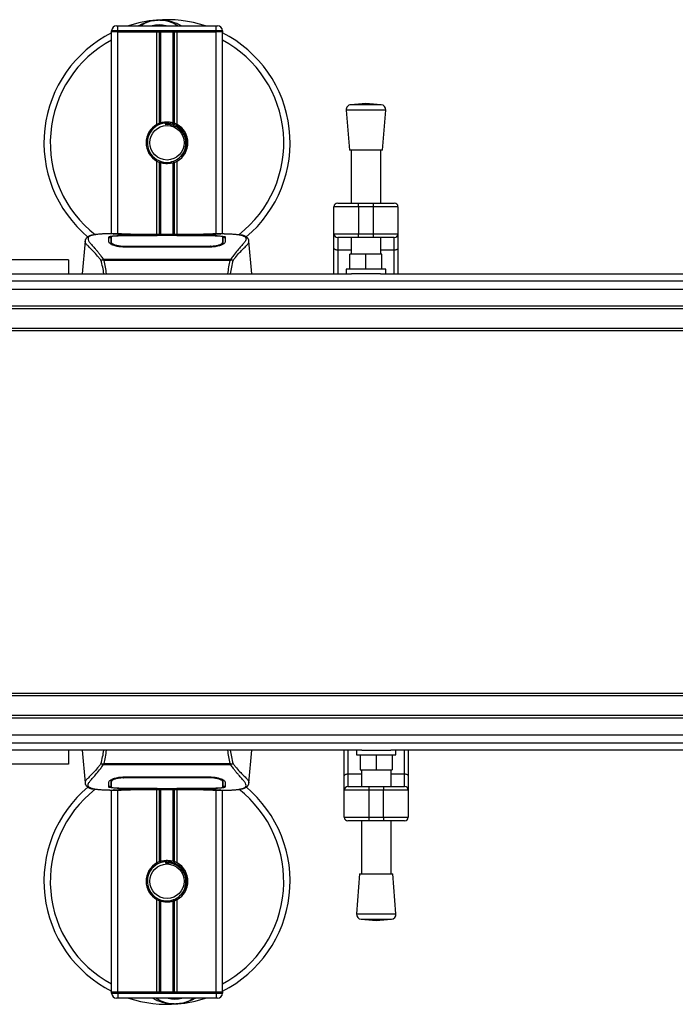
# Model space of a CAD drawing. Header units: millimetres. Extents: x 0 to 420, y 0 to 297.
# Tile 4 of 62: x 93 to 130, y 78 to 134. Entities that reach past the tile are written whole.
import ezdxf

# ---------------------------------------------------------------- set-up
doc = ezdxf.new("R2010")
doc.units = ezdxf.units.MM

msp = doc.modelspace()

# ---------------------------------------------------------------- linework, layer by layer
at = {"color": 7, "linetype": 'Continuous', "lineweight": 25}
for p, q in [((98.2321, 133.7624), (97.8767, 133.7624)), ((97.8767, 133.6913), (97.8767, 133.7624)), ((97.8767, 122.0338), (97.8767, 133.6913)), ((98.2321, 133.6913), (97.8767, 133.6913)), ((98.2321, 133.6913), (97.8767, 133.6913)), ((98.161, 134.0467), (98.2321, 134.0467)), ((98.2321, 133.7624), (98.2321, 134.0467)), ((98.2321, 134.0467), (103.9186, 134.0467)), ((103.9186, 133.7624), (98.2321, 133.7624)), ((98.2321, 133.7624), (98.2321, 133.6913)), ((100.4854, 133.6913), (98.2321, 133.6913)), ((98.2321, 133.6913), (103.9186, 133.6913)), ((98.2321, 122.0338), (98.2321, 133.6913)), ((100.4854, 128.3485), (100.4854, 133.6913)), ((100.6395, 128.4209), (100.6395, 133.6913)), ((100.7211, 128.4492), (100.7211, 133.6913)), ((101.4296, 128.4492), (101.4296, 133.6913)), ((101.5112, 128.4209), (101.5112, 133.6913)), ((101.6653, 128.3485), (101.6653, 133.6913)), ((103.9186, 133.6913), (101.6653, 133.6913)), ((103.9186, 134.0467), (103.9897, 134.0467)), ((103.9186, 133.7624), (103.9186, 134.0467)), ((104.2741, 133.7624), (103.9186, 133.7624)), ((103.9186, 133.6913), (103.9186, 133.7624)), ((104.2741, 133.6913), (103.9186, 133.6913)), ((104.2741, 133.6913), (103.9186, 133.6913)), ((103.9186, 122.0338), (103.9186, 133.6913)), ((104.2741, 133.7624), (104.2741, 133.6913)), ((104.2741, 122.0338), (104.2741, 133.6913)), ((111.4279, 129.1863), (111.6056, 126.8571)), ((113.7025, 129.1863), (111.4279, 129.1863)), ((112.5652, 129.5583), (111.6898, 129.4915)), ((113.4407, 129.4915), (111.6898, 129.4915)), ((113.4407, 129.4915), (112.5652, 129.5583)), ((113.5248, 126.8571), (113.7025, 129.1863)), ((100.9767, 128.4269), (100.9846, 128.3371)), ((113.5248, 126.8571), (111.6056, 126.8571)), ((111.7122, 126.8571), (111.7122, 123.8108)), ((113.4182, 123.8108), (113.4182, 126.8571)), ((100.4854, 121.9953), (100.4854, 126.2393)), ((100.6395, 121.9953), (100.6395, 126.1668)), ((100.7211, 121.9953), (100.7211, 126.1386)), ((101.4296, 121.9953), (101.4296, 126.1386)), ((101.5112, 121.9953), (101.5112, 126.1668)), ((101.6653, 121.9953), (101.6653, 126.2393)), ((110.7171, 122.0338), (110.7171, 123.5976)), ((112.1387, 123.5976), (110.7171, 123.5976)), ((110.9303, 123.8108), (112.1387, 123.8108)), ((112.1387, 123.5976), (112.1387, 123.8108)), ((112.1387, 123.8108), (112.9917, 123.8108)), ((112.1387, 123.5976), (112.1387, 122.0338)), ((112.9917, 123.5976), (112.1387, 123.5976)), ((112.9917, 123.5976), (112.9917, 123.8108)), ((112.9917, 123.8108), (114.2001, 123.8108)), ((114.4134, 123.5976), (112.9917, 123.5976)), ((112.9917, 122.0338), (112.9917, 123.5976)), ((114.4134, 123.5976), (114.4134, 122.0338)), ((98.4382, 122.0338), (97.7745, 122.0338)), ((100.5066, 121.9203), (98.564, 121.9206)), ((98.5875, 121.9319), (100.4356, 121.9319)), ((98.5875, 121.9206), (98.5875, 121.9319)), ((103.2085, 121.9953), (98.9422, 121.9953)), ((103.2084, 121.9952), (98.9423, 121.9952)), ((100.4356, 121.9577), (101.7151, 121.9577)), ((100.4356, 121.9577), (100.4356, 121.9319)), ((100.4356, 121.9319), (100.4356, 121.9204)), ((100.5066, 121.9203), (100.5066, 121.9474)), ((101.6439, 121.9474), (100.5066, 121.9474)), ((101.6439, 121.9203), (101.6439, 121.9474)), ((101.6439, 121.9474), (101.6439, 121.9203)), ((101.7151, 121.9577), (101.7151, 121.9319)), ((101.7151, 121.9319), (103.5632, 121.9319)), ((101.7151, 121.9319), (101.7151, 121.9204)), ((103.5632, 121.9206), (103.5632, 121.9319)), ((104.3767, 122.0338), (103.725, 122.0338)), ((104.1304, 122.0249), (104.1037, 122.0221)), ((104.2995, 121.6124), (104.298, 121.854)), ((110.7171, 122.0338), (112.1387, 122.0338)), ((110.7171, 121.2154), (110.7171, 122.0338)), ((112.1387, 121.8205), (110.9303, 121.8205)), ((110.9303, 121.8205), (110.9303, 121.0931)), ((111.7122, 121.8205), (111.7122, 120.8553)), ((112.1387, 122.0338), (112.9917, 122.0338)), ((112.1387, 121.8205), (112.1387, 122.0338)), ((112.9917, 121.8205), (112.1387, 121.8205)), ((112.9917, 122.0338), (114.4134, 122.0338)), ((112.9917, 121.8205), (112.9917, 122.0338)), ((114.2001, 121.8205), (112.9917, 121.8205)), ((113.4182, 120.8553), (113.4182, 121.8205)), ((114.2001, 121.0931), (114.2001, 121.8205)), ((114.4134, 122.0338), (114.4134, 121.2154)), ((96.3429, 121.6163), (96.1768, 119.718)), ((96.3426, 121.6107), (96.3454, 121.6161)), ((97.8513, 121.6169), (97.8511, 121.5982)), ((98.5713, 121.3248), (98.57, 121.2712)), ((103.5632, 121.27), (98.5875, 121.27)), ((103.5615, 121.3248), (103.5619, 121.3248)), ((103.5808, 121.2706), (103.5794, 121.3248)), ((104.2926, 121.546), (104.295, 121.4492)), ((104.3001, 121.5111), (104.2995, 121.6124)), ((105.8081, 121.6107), (105.8053, 121.6161)), ((105.9739, 119.718), (105.8078, 121.6163)), ((110.7171, 119.718), (110.7171, 121.2154)), ((114.4134, 121.2154), (114.4134, 119.718)), ((97.3685, 120.5422), (97.3841, 120.579)), ((97.3841, 120.579), (104.7685, 120.579)), ((104.7685, 120.579), (104.7819, 120.5427)), ((111.7122, 121.0931), (110.9303, 121.0931)), ((110.9303, 121.0931), (110.9303, 119.718)), ((111.6412, 120.0023), (111.6412, 120.8553)), ((112.5652, 120.8553), (111.6412, 120.8553)), ((112.5652, 120.0023), (112.5652, 120.8553)), ((113.4893, 120.8553), (112.5652, 120.8553)), ((114.2001, 121.0931), (113.4182, 121.0931)), ((113.4893, 120.0023), (113.4893, 120.8553)), ((114.2001, 119.718), (114.2001, 121.0931)), ((95.3888, 120.5411), (88.9914, 120.5411)), ((95.3888, 120.5411), (95.3888, 119.718)), ((104.731, 120.4994), (97.4195, 120.4994)), ((111.4279, 120.0023), (111.4279, 119.718)), ((113.7025, 120.0023), (111.4279, 120.0023)), ((113.7025, 119.718), (113.7025, 120.0023)), ((59.8476, 119.718), (111.7328, 119.718)), ((113.3977, 119.718), (111.7328, 119.718)), ((113.3977, 119.718), (147.2739, 119.718)), ((59.8476, 119.3286), (202.0122, 119.3286)), ((59.8476, 117.8698), (202.0122, 117.8698)), ((59.8476, 117.7277), (202.0122, 117.7277)), ((59.8476, 116.5904), (202.0122, 116.5904)), ((59.8476, 116.4482), (202.0122, 116.4482)), ((202.0122, 95.4902), (59.8476, 95.4902)), ((202.0122, 95.348), (59.8476, 95.348)), ((202.0122, 94.2107), (59.8476, 94.2107)), ((202.0122, 94.0686), (59.8476, 94.0686)), ((202.0122, 92.6097), (59.8476, 92.6097)), ((112.3269, 92.2204), (59.8476, 92.2204)), ((95.3888, 92.2204), (95.3888, 91.3973)), ((96.1768, 92.2204), (96.3429, 90.3221)), ((105.8078, 90.3221), (105.9739, 92.2204)), ((111.3112, 90.723), (111.3112, 92.2204)), ((111.5244, 92.2204), (111.5244, 90.8453)), ((112.022, 92.2204), (112.022, 91.9361)), ((112.3269, 92.2204), (113.9918, 92.2204)), ((147.868, 92.2204), (113.9918, 92.2204)), ((114.2967, 91.9361), (114.2967, 92.2204)), ((114.7942, 90.8453), (114.7942, 92.2204)), ((115.0075, 92.2204), (115.0075, 90.723)), ((112.022, 91.9361), (114.2967, 91.9361)), ((112.2353, 91.9361), (112.2353, 91.0831)), ((113.1593, 91.9361), (113.1593, 91.0831)), ((114.0834, 91.9361), (114.0834, 91.0831)), ((95.3888, 91.3973), (88.9914, 91.3973)), ((97.3823, 91.3594), (97.3688, 91.3957)), ((104.7666, 91.3594), (97.3823, 91.3594)), ((97.4197, 91.439), (104.7312, 91.439)), ((104.7823, 91.3962), (104.7666, 91.3594)), ((112.2353, 91.0831), (113.1593, 91.0831)), ((112.3064, 91.0831), (112.3064, 90.1178)), ((113.1593, 91.0831), (114.0834, 91.0831)), ((114.0123, 90.1178), (114.0123, 91.0831)), ((97.8506, 90.4272), (97.8513, 90.3259)), ((97.8581, 90.3924), (97.8557, 90.4892)), ((98.5699, 90.6678), (98.5713, 90.6136)), ((98.5875, 90.6684), (103.5632, 90.6684)), ((98.5893, 90.6136), (98.5888, 90.6136)), ((103.5794, 90.6136), (103.5808, 90.6672)), ((111.3112, 89.9046), (111.3112, 90.723)), ((111.5244, 90.8453), (111.5244, 90.1178)), ((111.5244, 90.8453), (112.3064, 90.8453)), ((114.0123, 90.8453), (114.7942, 90.8453)), ((114.7942, 90.1178), (114.7942, 90.8453)), ((115.0075, 90.723), (115.0075, 89.9046)), ((96.3426, 90.3277), (96.3454, 90.3223)), ((97.774, 89.9046), (98.4257, 89.9046)), ((97.8512, 90.3259), (97.8527, 90.0844)), ((97.8767, 78.2471), (97.8767, 89.9046)), ((98.0203, 89.9135), (98.047, 89.9163)), ((98.2321, 78.2471), (98.2321, 89.9046)), ((98.5875, 90.0178), (98.5875, 90.0065)), ((100.4356, 90.0065), (98.5875, 90.0065)), ((98.9422, 89.9431), (103.2085, 89.9431)), ((98.9423, 89.9432), (103.2084, 89.9432)), ((100.4356, 90.0065), (100.4356, 90.018)), ((100.4356, 89.9807), (100.4356, 90.0065)), ((101.7151, 89.9807), (100.4356, 89.9807)), ((100.4854, 85.6991), (100.4854, 89.9431)), ((100.5068, 90.018), (100.5068, 89.9909)), ((100.5068, 89.9909), (100.5068, 90.018)), ((100.5068, 89.9909), (101.6441, 89.9909)), ((100.6395, 85.7716), (100.6395, 89.9431)), ((100.7211, 85.7998), (100.7211, 89.9431)), ((101.4296, 85.7998), (101.4296, 89.9431)), ((101.5112, 85.7716), (101.5112, 89.9431)), ((101.6441, 90.018), (103.5867, 90.0178)), ((101.6441, 90.018), (101.6441, 89.9909)), ((101.6653, 85.6991), (101.6653, 89.9431)), ((101.7151, 90.0065), (101.7151, 90.018)), ((101.7151, 89.9807), (101.7151, 90.0065)), ((103.5632, 90.0065), (101.7151, 90.0065)), ((103.5632, 90.0178), (103.5632, 90.0065)), ((103.7125, 89.9046), (104.3762, 89.9046)), ((103.9186, 78.2471), (103.9186, 89.9046)), ((104.2741, 78.2471), (104.2741, 89.9046)), ((104.2994, 90.3215), (104.2996, 90.3402)), ((105.8081, 90.3277), (105.8053, 90.3223)), ((112.7328, 89.9046), (111.3112, 89.9046)), ((111.3112, 88.3408), (111.3112, 89.9046)), ((111.5244, 90.1178), (112.7328, 90.1178)), ((112.7328, 90.1178), (113.5858, 90.1178)), ((112.7328, 90.1178), (112.7328, 89.9046)), ((113.5858, 89.9046), (112.7328, 89.9046)), ((112.7328, 89.9046), (112.7328, 88.3408)), ((113.5858, 90.1178), (113.5858, 89.9046)), ((113.5858, 90.1178), (114.7942, 90.1178)), ((115.0075, 89.9046), (113.5858, 89.9046)), ((113.5858, 88.3408), (113.5858, 89.9046)), ((115.0075, 89.9046), (115.0075, 88.3408)), ((111.3112, 88.3408), (112.7328, 88.3408)), ((112.7328, 88.3408), (113.5858, 88.3408)), ((112.7328, 88.3408), (112.7328, 88.1275)), ((113.5858, 88.3408), (115.0075, 88.3408)), ((113.5858, 88.3408), (113.5858, 88.1275)), ((112.7328, 88.1275), (111.5244, 88.1275)), ((112.3064, 88.1275), (112.3064, 85.0812)), ((113.5858, 88.1275), (112.7328, 88.1275)), ((114.7942, 88.1275), (113.5858, 88.1275)), ((114.0123, 85.0812), (114.0123, 88.1275)), ((100.9767, 85.7775), (100.9846, 85.6878)), ((112.1997, 85.0812), (112.022, 82.752)), ((112.1997, 85.0812), (114.119, 85.0812)), ((114.2967, 82.752), (114.119, 85.0812)), ((100.4854, 78.2471), (100.4854, 83.5899)), ((100.6395, 78.2471), (100.6395, 83.5175)), ((100.7211, 78.2471), (100.7211, 83.4892)), ((101.4296, 78.2471), (101.4296, 83.4892)), ((101.5112, 78.2471), (101.5112, 83.5175)), ((101.6653, 78.2471), (101.6653, 83.5899)), ((112.022, 82.752), (114.2967, 82.752)), ((112.2839, 82.4469), (113.1593, 82.3801)), ((112.2839, 82.4469), (114.0348, 82.4469)), ((113.1593, 82.3801), (114.0348, 82.4469)), ((98.2321, 78.2471), (97.8767, 78.2471)), ((97.8767, 78.176), (97.8767, 78.2471)), ((97.8767, 78.2471), (98.2321, 78.2471)), ((97.8767, 78.176), (98.2321, 78.176)), ((100.4854, 78.2471), (98.2321, 78.2471)), ((103.9186, 78.2471), (98.2321, 78.2471)), ((98.2321, 78.2471), (98.2321, 78.176)), ((98.2321, 78.176), (103.9186, 78.176)), ((98.2321, 78.176), (98.2321, 77.8917)), ((103.9186, 78.2471), (101.6653, 78.2471)), ((104.2741, 78.2471), (103.9186, 78.2471)), ((103.9186, 78.176), (103.9186, 78.2471)), ((103.9186, 78.2471), (104.2741, 78.2471)), ((103.9186, 78.176), (104.2741, 78.176)), ((103.9186, 78.176), (103.9186, 77.8917)), ((104.2741, 78.2471), (104.2741, 78.176)), ((98.2321, 77.8917), (98.161, 77.8917)), ((103.9186, 77.8917), (98.2321, 77.8917)), ((103.9897, 77.8917), (103.9186, 77.8917))]:
    msp.add_line(p, q, dxfattribs=at)
at = {"color": 7, "linetype": 'Continuous'}
for p, q in [((65.5342, 118.8351), (196.3256, 118.8351)), ((65.5342, 93.1033), (196.3256, 93.1033))]:
    msp.add_line(p, q, dxfattribs=at)
at = {"color": 7, "linetype": 'Continuous', "lineweight": 25, "flags": 128}
for points in [[(103.5867, 121.9206), (102.6467, 121.9204), (101.6439, 121.9203)], [(103.5794, 121.3248), (103.5632, 121.3248), (103.5619, 121.3248)], [(110.9303, 121.0931), (110.8887, 121.0954), (110.8487, 121.1024), (110.8119, 121.1137), (110.7796, 121.1289), (110.753, 121.1474), (110.7333, 121.1686), (110.7212, 121.1915), (110.7171, 121.2154)], [(114.4134, 121.2154), (114.4093, 121.1915), (114.3971, 121.1686), (114.3774, 121.1474), (114.3509, 121.1289), (114.3186, 121.1137), (114.2817, 121.1024), (114.2417, 121.0954), (114.2001, 121.0931)], [(98.5713, 90.6136), (98.5875, 90.6136), (98.5888, 90.6136)], [(111.3112, 90.723), (111.3153, 90.7469), (111.3274, 90.7698), (111.3471, 90.791), (111.3737, 90.8095), (111.406, 90.8247), (111.4428, 90.836), (111.4828, 90.843), (111.5244, 90.8453)], [(114.7942, 90.8453), (114.8358, 90.843), (114.8758, 90.836), (114.9127, 90.8247), (114.945, 90.8095), (114.9715, 90.791), (114.9912, 90.7698), (115.0034, 90.7469), (115.0075, 90.723)], [(98.564, 90.0178), (99.504, 90.018), (100.5068, 90.018)]]:
    msp.add_lwpolyline(points, dxfattribs=at)
at = {"color": 7, "linetype": 'Continuous', "lineweight": 25}
for centre in [(101.0754, 127.2939), (101.0754, 84.6445)]:
    msp.add_circle(centre, 0.9952, dxfattribs=at)
for centre, radius, start, end in [((101.0754, 127.2939), 7.1082, 94.97424, 108.19487), ((100.6193, 132.5341), 1.8481, 54.9261, 125.0739), ((101.0754, 127.2939), 7.1082, 71.80513, 94.97424), ((101.0754, 127.2939), 7.1082, 116.74368, 229.98477), ((98.161, 133.7624), 0.2843, 90, 180), ((100.6193, 132.5341), 1.5638, 75.28779, 104.71221), ((103.9897, 133.7624), 0.2843, 0, 90), ((101.0754, 127.2939), 7.1082, 310.04684, 63.25632), ((101.0754, 127.2939), 6.7418, 118.32409, 232.13734), ((101.0754, 127.2939), 6.7418, 308.04707, 61.67591), ((111.7114, 129.208), 0.2843, 94.36291, 184.36291), ((113.419, 129.208), 0.2843, 355.63709, 85.63709), ((101.0754, 127.2939), 1.2084, 119.22466, 240.77534), ((101.0754, 127.2939), 1.1373, 94.97424, 274.97424), ((101.0754, 127.2939), 1.2084, 111.14341, 119.22466), ((101.0754, 127.2939), 1.2084, 60.77534, 68.85659), ((101.0754, 127.2939), 1.2084, 299.22466, 60.77534), ((101.0754, 127.2939), 1.2084, 240.77534, 248.85659), ((101.0754, 127.2939), 1.2084, 291.14341, 299.22466), ((110.9303, 123.5976), 0.2132, 90, 180), ((114.2001, 123.5976), 0.2132, 0, 90), ((110.9303, 122.0338), 0.2132, 180, 270), ((114.2001, 122.0338), 0.2132, 270, 0), ((101.0754, 84.6445), 7.1082, 130.04684, 243.25632), ((101.0754, 84.6445), 6.7418, 128.04707, 241.67591), ((101.0754, 84.6445), 7.1082, 296.74368, 49.98477), ((101.0754, 84.6445), 6.7418, 298.32409, 52.13734), ((111.5244, 89.9046), 0.2132, 90, 180), ((114.7942, 89.9046), 0.2132, 0, 90), ((111.5244, 88.3408), 0.2132, 180, 270), ((114.7942, 88.3408), 0.2132, 270, 0), ((101.0754, 84.6445), 1.2084, 119.22466, 240.77534), ((101.0754, 84.6445), 1.1373, 94.97424, 274.97424), ((101.0754, 84.6445), 1.2084, 111.14341, 119.22466), ((101.0754, 84.6445), 1.2084, 60.77534, 68.85659), ((101.0754, 84.6445), 1.2084, 299.22466, 60.77534), ((101.0754, 84.6445), 1.2084, 240.77534, 248.85659), ((101.0754, 84.6445), 1.2084, 291.14341, 299.22466), ((112.3055, 82.7304), 0.2843, 175.63709, 265.63709), ((114.0132, 82.7304), 0.2843, 274.36291, 4.36291), ((98.161, 78.176), 0.2843, 180, 270), ((103.9897, 78.176), 0.2843, 270, 0), ((101.0754, 84.6445), 7.1082, 251.80513, 274.97424), ((101.5314, 79.4042), 1.8481, 234.9261, 305.0739), ((101.5314, 79.4042), 1.5638, 255.28779, 284.71221), ((101.0754, 84.6445), 7.1082, 274.97424, 288.19487)]:
    msp.add_arc(centre, radius, start, end, dxfattribs=at)
for points, knots in [([(99.4272, 134.0467), (99.4388, 134.0543), (99.6276, 134.1787), (99.9757, 134.2999), (100.3174, 134.3629), (100.4578, 134.3752), (100.459, 134.3753)], [0, 0, 0, 0, 0.0372985, 0.6090204, 0.9966445, 1, 1, 1, 1]), ([(100.459, 134.3753), (100.4602, 134.3754), (100.4927, 134.3783), (100.5254, 134.377), (100.5569, 134.3758)], [0, 0, 0, 0, 0.0371094, 1, 1, 1, 1]), ([(100.6542, 134.3759), (100.7303, 134.3779), (101.0127, 134.3853), (101.3923, 134.2911), (101.7317, 134.1569), (101.8642, 134.0744), (101.9087, 134.0467)], [0, 0, 0, 0, 0.1764017, 0.6550338, 0.8840221, 1, 1, 1, 1]), ([(100.6395, 128.4209), (100.6424, 128.422), (100.6513, 128.4255), (100.6699, 128.4323), (100.6947, 128.4408), (100.7121, 128.4464), (100.7205, 128.449), (100.7211, 128.4492)], [0, 0, 0, 0, 0.1327918, 0.4032892, 0.687946, 0.9762421, 1, 1, 1, 1]), ([(100.7211, 128.4492), (100.7546, 128.4586), (100.8687, 128.4904), (101.0777, 128.511), (101.2876, 128.4885), (101.3929, 128.4594), (101.4296, 128.4492)], [0, 0, 0, 0, 0.15316231, 0.52061175, 0.83276392, 1, 1, 1, 1]), ([(100.9767, 128.4269), (101.1206, 128.4236), (101.4124, 128.4168), (101.8026, 128.2023), (102.088, 127.8695), (102.2314, 127.4501), (102.2015, 127.0157), (102.0633, 126.6707), (101.9023, 126.5344), (101.8489, 126.4892)], [0, 0, 0, 0, 0.1532567, 0.3107756, 0.4622177, 0.6175597, 0.7743655, 0.9251844, 1, 1, 1, 1]), ([(101.174, 126.1608), (101.2981, 126.187), (101.5463, 126.2393), (101.8589, 126.4685), (102.0817, 126.7796), (102.1861, 127.147), (102.1608, 127.5237), (102.0137, 127.8678), (101.7621, 128.1413), (101.4365, 128.3109), (101.1642, 128.3524), (101.0151, 128.3397), (100.9846, 128.3371)], [0, 0, 0, 0, 0.110299, 0.220598, 0.3308969, 0.4412694, 0.5489386, 0.6562871, 0.7636969, 0.8686492, 0.9730473, 1, 1, 1, 1]), ([(101.4296, 128.4492), (101.4339, 128.4479), (101.4456, 128.4442), (101.4669, 128.4372), (101.4914, 128.4285), (101.5046, 128.4234), (101.5112, 128.4209)], [0, 0, 0, 0, 0.1555726, 0.4297838, 0.7145238, 1, 1, 1, 1]), ([(100.7211, 126.1386), (100.7193, 126.1391), (100.7102, 126.1419), (100.6919, 126.1478), (100.6673, 126.1563), (100.6497, 126.1629), (100.6415, 126.1661), (100.6395, 126.1668)], [0, 0, 0, 0, 0.0676886, 0.3379952, 0.6196133, 0.9079639, 1, 1, 1, 1]), ([(101.4296, 126.1386), (101.3579, 126.1205), (101.2122, 126.0837), (100.9701, 126.0827), (100.8079, 126.1128), (100.7316, 126.1354), (100.7211, 126.1386)], [0, 0, 0, 0, 0.3176316, 0.645872, 0.9510876, 1, 1, 1, 1]), ([(101.5112, 126.1668), (101.51, 126.1663), (101.5031, 126.1637), (101.4876, 126.1579), (101.4635, 126.1494), (101.4433, 126.1428), (101.4325, 126.1395), (101.4296, 126.1386)], [0, 0, 0, 0, 0.0570461, 0.3223495, 0.6036753, 0.8921403, 1, 1, 1, 1]), ([(96.8066, 121.9665), (96.7778, 121.961), (96.7042, 121.9471), (96.62, 121.9185), (96.5508, 121.8871), (96.5087, 121.8619), (96.4793, 121.8398), (96.4587, 121.8215), (96.444, 121.8071), (96.4342, 121.7973), (96.4275, 121.7909), (96.4245, 121.7881), (96.4228, 121.7866), (96.4215, 121.7855), (96.4207, 121.7847), (96.4198, 121.784), (96.4187, 121.783), (96.4173, 121.7819), (96.4151, 121.7801), (96.4128, 121.7783), (96.4098, 121.7761), (96.4058, 121.7726), (96.4038, 121.771), (96.3986, 121.7638), (96.3969, 121.7614), (96.3957, 121.7596), (96.3945, 121.7577), (96.3926, 121.7549), (96.3889, 121.7489), (96.3843, 121.741), (96.3686, 121.7128), (96.3523, 121.6744), (96.3464, 121.6381), (96.343, 121.6171)], [0, 0, 0, 0, 0.1334619, 0.3401696, 0.4616095, 0.5573078, 0.6299224, 0.6821773, 0.716929, 0.7371149, 0.7427217, 0.7446041, 0.7459796, 0.7465198, 0.7469929, 0.7474317, 0.7478715, 0.7488637, 0.7501165, 0.7539733, 0.7590859, 0.7686263, 0.7882109, 0.7909476, 0.7919756, 0.7928691, 0.7937356, 0.7946844, 0.7971036, 0.8047367, 0.8162438, 0.8937167, 1, 1, 1, 1]), ([(96.8545, 121.9733), (96.8266, 121.9676), (96.7671, 121.9554), (96.6605, 121.922), (96.5549, 121.8668), (96.4989, 121.7719), (96.5248, 121.6677), (96.5862, 121.5705), (96.641, 121.4989), (96.7117, 121.4153), (96.7952, 121.3215), (96.8938, 121.2119), (97.003, 121.086), (97.1217, 120.9396), (97.25, 120.7747), (97.3372, 120.6474), (97.3841, 120.579)], [0, 0, 0, 0, 0.06157012, 0.13151171, 0.27071941, 0.40337504, 0.53510625, 0.58328098, 0.63315897, 0.68442904, 0.73675836, 0.78384784, 0.83893216, 0.89157329, 0.94168727, 1, 1, 1, 1]), ([(97.7745, 122.0337), (97.767, 122.0337), (97.7393, 122.0339), (97.6855, 122.0336), (97.6198, 122.0331), (97.5545, 122.0322), (97.4897, 122.0308), (97.4217, 122.0288), (97.3478, 122.0259), (97.258, 122.0212), (97.1625, 122.0144), (97.0636, 122.005), (96.9686, 121.9933), (96.8983, 121.9832), (96.8614, 121.9749), (96.8545, 121.9733)], [0, 0, 0, 0, 0.0276269, 0.1023962, 0.1794566, 0.2499416, 0.3170244, 0.3896542, 0.4678226, 0.551487, 0.6718245, 0.7673734, 0.8639861, 0.9742743, 1, 1, 1, 1]), ([(97.7126, 121.8524), (97.722, 121.8629), (97.7407, 121.8839), (97.8914, 121.9072), (98.1138, 121.9231), (98.3601, 121.9308), (98.5229, 121.9316), (98.5875, 121.9319)], [0, 0, 0, 0, 0.2152168, 0.4304623, 0.6450993, 0.8590403, 1, 1, 1, 1]), ([(97.7203, 121.5577), (97.7186, 121.6212), (97.7161, 121.7166), (97.7139, 121.8012), (97.713, 121.8353), (97.7126, 121.8524)], [0, 0, 0, 0, 0.4985836, 0.7491897, 1, 1, 1, 1]), ([(97.8103, 121.8192), (97.7809, 121.8137), (97.7215, 121.8027), (97.716, 121.7882), (97.7132, 121.7809)], [0, 0, 0, 0, 0.4963133, 1, 1, 1, 1]), ([(97.8527, 121.854), (97.8527, 121.8534), (97.8523, 121.7743), (97.8517, 121.6952), (97.8512, 121.6169)], [0, 0, 0, 0, 0.0082727, 1, 1, 1, 1]), ([(97.8527, 121.8538), (97.8523, 121.7786), (97.8518, 121.6996), (97.8513, 121.6206), (97.8513, 121.6169)], [0, 0, 0, 0, 0.9526401, 1, 1, 1, 1]), ([(98.564, 121.9206), (98.4844, 121.92), (98.3251, 121.9188), (98.1127, 121.909), (97.9519, 121.8934), (97.8651, 121.8742), (97.8563, 121.8597), (97.8527, 121.8538)], [0, 0, 0, 0, 0.212876, 0.4257362, 0.6390345, 0.8533124, 1, 1, 1, 1]), ([(97.8581, 121.546), (97.858, 121.5498), (97.8568, 121.6204), (97.8552, 121.7091), (97.8537, 121.7968), (97.853, 121.8355), (97.8527, 121.8533), (97.8527, 121.8538)], [0, 0, 0, 0, 0.0254662, 0.4713629, 0.7317873, 0.9924644, 1, 1, 1, 1]), ([(98.9423, 121.9952), (98.8941, 121.9953), (98.7388, 121.9955), (98.4843, 121.9987), (98.2247, 122.0053), (98.048, 122.013), (97.965, 122.02), (98.0019, 122.0233), (98.0203, 122.0249)], [0, 0, 0, 0, 0.08215471, 0.26513997, 0.44867114, 0.63249904, 0.81630092, 1, 1, 1, 1]), ([(98.1064, 122.0109), (98.0812, 122.0122), (98.0408, 122.0142), (98.015, 122.017), (98.0175, 122.0166), (98.0182, 122.0164)], [0, 0, 0, 0, 0.5506016, 0.8850153, 1, 1, 1, 1]), ([(98.0203, 122.0249), (98.174, 122.029), (98.4295, 122.0358), (98.8197, 122.0309), (99.0779, 122.0221), (99.2285, 122.0085), (99.2587, 122.0058)], [0, 0, 0, 0, 0.3015218, 0.5010473, 0.9002301, 1, 1, 1, 1]), ([(98.0748, 122.0127), (98.0741, 122.0132), (98.0655, 122.018), (98.047, 122.0229), (98.0292, 122.0243), (98.0203, 122.0249)], [0, 0, 0, 0, 0.04443315, 0.52221653, 1, 1, 1, 1]), ([(98.9423, 121.9953), (98.8798, 121.9954), (98.7489, 121.9957), (98.5577, 121.998), (98.3778, 122.0015), (98.2287, 122.0058), (98.1365, 122.0092), (98.109, 122.0108), (98.1064, 122.0109)], [0, 0, 0, 0, 0.1818971, 0.3806132, 0.5809385, 0.7803573, 0.9796755, 1, 1, 1, 1]), ([(99.312, 121.9953), (99.3034, 121.9983), (99.2862, 122.0045), (99.2679, 122.0054), (99.2587, 122.0058)], [0, 0, 0, 0, 0.49524741, 1, 1, 1, 1]), ([(102.892, 122.0058), (102.8828, 122.0054), (102.8645, 122.0045), (102.8473, 121.9983), (102.8387, 121.9953)], [0, 0, 0, 0, 0.5047656, 1, 1, 1, 1]), ([(102.892, 122.0058), (102.9869, 122.0132), (103.1446, 122.0255), (103.4985, 122.0335), (103.8179, 122.0379), (104.0783, 122.0271), (104.1304, 122.0249)], [0, 0, 0, 0, 0.3014378, 0.5009532, 0.9001401, 1, 1, 1, 1]), ([(104.0985, 122.0142), (104.0753, 122.0126), (104.0167, 122.0087), (103.8136, 122.0021), (103.531, 121.9964), (103.3159, 121.9956), (103.2084, 121.9952)], [0, 0, 0, 0, 0.179813, 0.4537832, 0.7270037, 1, 1, 1, 1]), ([(103.5632, 121.9319), (103.6614, 121.9312), (103.8577, 121.9298), (104.1194, 121.9186), (104.3172, 121.9002), (104.4233, 121.8773), (104.4339, 121.8596), (104.4382, 121.8524)], [0, 0, 0, 0, 0.2134118, 0.4268173, 0.6404853, 0.8545743, 1, 1, 1, 1]), ([(104.298, 121.8538), (104.2902, 121.8624), (104.2747, 121.8796), (104.1514, 121.8993), (103.9698, 121.913), (103.7698, 121.9197), (103.6384, 121.9203), (103.5867, 121.9206)], [0, 0, 0, 0, 0.2161227, 0.4322836, 0.6474825, 0.8614599, 1, 1, 1, 1]), ([(104.1304, 122.0249), (104.1409, 122.0242), (104.1743, 122.0219), (104.1744, 122.0183), (104.114, 122.015), (104.0985, 122.0142)], [0, 0, 0, 0, 0.2554048, 0.808946, 1, 1, 1, 1]), ([(104.1352, 122.0169), (104.1352, 122.0169), (104.1374, 122.0173), (104.1276, 122.0158), (104.109, 122.0146), (104.0985, 122.0139)], [0, 0, 0, 0, 0.0062608, 0.4432751, 1, 1, 1, 1]), ([(104.298, 121.8538), (104.298, 121.8533), (104.2974, 121.8231), (104.2965, 121.7672), (104.2947, 121.6643), (104.2934, 121.5925), (104.2927, 121.5498), (104.2926, 121.546)], [0, 0, 0, 0, 0.0075194, 0.4566651, 0.7153557, 0.9745252, 1, 1, 1, 1]), ([(104.2995, 121.6124), (104.2994, 121.6161), (104.2992, 121.6561), (104.2987, 121.7365), (104.2982, 121.8134), (104.298, 121.8538)], [0, 0, 0, 0, 0.0448044, 0.4976401, 1, 1, 1, 1]), ([(104.4375, 121.7809), (104.4329, 121.7918), (104.4268, 121.8065), (104.3575, 121.8166), (104.3396, 121.8192)], [0, 0, 0, 0, 0.7429698, 1, 1, 1, 1]), ([(104.3767, 122.0337), (104.3906, 122.0337), (104.4698, 122.0339), (104.6386, 122.0323), (104.8214, 122.0258), (104.9569, 122.0167), (105.0254, 122.0109), (105.0897, 122.0045), (105.1455, 121.998), (105.2004, 121.9906), (105.249, 121.9827), (105.2861, 121.9762), (105.3044, 121.9722), (105.3067, 121.9717)], [0, 0, 0, 0, 0.048815, 0.2789226, 0.5451553, 0.6271738, 0.6983433, 0.7585814, 0.8284044, 0.87365, 0.9338927, 0.9917822, 1, 1, 1, 1]), ([(104.4382, 121.8524), (104.4377, 121.8354), (104.4366, 121.7929), (104.4343, 121.7049), (104.4317, 121.6068), (104.4304, 121.5577)], [0, 0, 0, 0, 0.249392, 0.62414375, 1, 1, 1, 1]), ([(105.3067, 121.9717), (105.3199, 121.9689), (105.348, 121.963), (105.388, 121.9529), (105.4264, 121.9417), (105.4901, 121.92), (105.5648, 121.8838), (105.6285, 121.8207), (105.6458, 121.7406), (105.6113, 121.6361), (105.5152, 121.5016), (105.3599, 121.3263), (105.1496, 121.0915), (104.965, 120.8615), (104.8368, 120.6821), (104.7907, 120.6126), (104.7685, 120.579)], [0, 0, 0, 0, 0.0296941, 0.0630559, 0.0949277, 0.1253152, 0.2320581, 0.329603, 0.4332765, 0.5320247, 0.6307679, 0.7350702, 0.8379322, 0.9413758, 0.9716506, 1, 1, 1, 1]), ([(105.8077, 121.6171), (105.8043, 121.6381), (105.7984, 121.6744), (105.7821, 121.7128), (105.7664, 121.741), (105.7618, 121.7489), (105.7581, 121.7549), (105.7562, 121.7577), (105.755, 121.7596), (105.7538, 121.7614), (105.7522, 121.7638), (105.7469, 121.771), (105.7448, 121.7727), (105.7401, 121.7767), (105.7367, 121.7793), (105.7334, 121.7819), (105.7321, 121.783), (105.7309, 121.784), (105.7301, 121.7847), (105.7292, 121.7855), (105.7279, 121.7866), (105.7257, 121.7886), (105.723, 121.7911), (105.7163, 121.7975), (105.7068, 121.8071), (105.692, 121.8215), (105.6715, 121.8397), (105.642, 121.8618), (105.5999, 121.8871), (105.5307, 121.9185), (105.4513, 121.9458), (105.3832, 121.9588), (105.3596, 121.9633)], [0, 0, 0, 0, 0.1089515, 0.188364, 0.2001573, 0.2079786, 0.2104569, 0.211429, 0.2123171, 0.2132332, 0.2142876, 0.2170951, 0.237184, 0.2493495, 0.2561629, 0.2574491, 0.2584675, 0.2589186, 0.2593681, 0.2598525, 0.2604052, 0.2618126, 0.2649232, 0.2694802, 0.2901573, 0.3257637, 0.3793104, 0.4537257, 0.5518018, 0.6762631, 0.8881219, 1, 1, 1, 1]), ([(97.2576, 120.5051), (97.2151, 120.5616), (97.0864, 120.7325), (96.8745, 120.9678), (96.6533, 121.1911), (96.4846, 121.3577), (96.3638, 121.5035), (96.3503, 121.5718), (96.3426, 121.6107)], [0, 0, 0, 0, 0.0842472, 0.2550867, 0.4267255, 0.5979634, 0.7706024, 1, 1, 1, 1]), ([(98.5875, 121.27), (98.4952, 121.2738), (98.3108, 121.2815), (98.0623, 121.337), (97.8639, 121.4114), (97.742, 121.4902), (97.7269, 121.5371), (97.7203, 121.5577)], [0, 0, 0, 0, 0.1991311, 0.3979316, 0.6058895, 0.8273797, 1, 1, 1, 1]), ([(97.8379, 121.4844), (97.8411, 121.4607), (97.8448, 121.4333), (97.8973, 121.4056), (97.9042, 121.402)], [0, 0, 0, 0, 0.8680111, 1, 1, 1, 1]), ([(97.8511, 121.5982), (97.8509, 121.5667), (97.8506, 121.5127), (97.85, 121.455), (97.8497, 121.4309)], [0, 0, 0, 0, 0.58164119, 1, 1, 1, 1]), ([(97.8551, 121.4273), (97.8554, 121.441), (97.8564, 121.4805), (97.8574, 121.5201), (97.8581, 121.546)], [0, 0, 0, 0, 0.3458763, 1, 1, 1, 1]), ([(97.8581, 121.546), (97.8663, 121.5246), (97.8827, 121.4817), (98.0075, 121.4149), (98.1906, 121.36), (98.3901, 121.3294), (98.5206, 121.3261), (98.5713, 121.3248)], [0, 0, 0, 0, 0.2177322, 0.4355788, 0.6507548, 0.8640725, 1, 1, 1, 1]), ([(98.5713, 121.3248), (98.5767, 121.3248), (99.1456, 121.3231), (100.809, 121.3251), (102.467, 121.3249), (103.5615, 121.3248)], [0, 0, 0, 0, 0.0032392, 0.3420114, 1, 1, 1, 1]), ([(104.4304, 121.5577), (104.4194, 121.5305), (104.3974, 121.4761), (104.2366, 121.3879), (104.0025, 121.3129), (103.7602, 121.2743), (103.6113, 121.271), (103.5632, 121.27)], [0, 0, 0, 0, 0.2254673, 0.4508536, 0.6773692, 0.8959117, 1, 1, 1, 1]), ([(103.5794, 121.3248), (103.6592, 121.3279), (103.8187, 121.334), (104.0314, 121.3779), (104.1922, 121.4369), (104.2792, 121.4967), (104.2887, 121.5317), (104.2926, 121.546)], [0, 0, 0, 0, 0.2128654, 0.4257218, 0.6387225, 0.8523499, 1, 1, 1, 1]), ([(104.2241, 121.39), (104.2474, 121.4035), (104.3032, 121.4357), (104.3093, 121.4665), (104.3129, 121.4844)], [0, 0, 0, 0, 0.419009, 1, 1, 1, 1]), ([(104.301, 121.433), (104.3007, 121.4561), (104.3001, 121.5131), (104.2998, 121.5663), (104.2996, 121.5979)], [0, 0, 0, 0, 0.405505, 1, 1, 1, 1]), ([(104.8932, 120.5052), (104.9357, 120.5616), (105.0643, 120.7325), (105.2762, 120.9678), (105.4974, 121.1911), (105.6661, 121.3577), (105.7869, 121.5035), (105.8004, 121.5718), (105.8081, 121.6107)], [0, 0, 0, 0, 0.0842305, 0.25507317, 0.42671503, 0.59795609, 0.7705982, 1, 1, 1, 1]), ([(97.2577, 120.5053), (97.2672, 120.5108), (97.2864, 120.5217), (97.3239, 120.5352), (97.3526, 120.541), (97.3677, 120.5426), (97.3685, 120.5427)], [0, 0, 0, 0, 0.3236146, 0.6535901, 0.9808697, 1, 1, 1, 1]), ([(97.4311, 119.718), (97.4098, 119.8519), (97.3663, 120.125), (97.2944, 120.3769), (97.2577, 120.5053)], [0, 0, 0, 0, 0.4902557, 1, 1, 1, 1]), ([(97.4196, 120.4994), (97.4192, 120.4996), (97.4006, 120.5129), (97.3844, 120.5277), (97.3685, 120.5422)], [0, 0, 0, 0, 0.0189016, 1, 1, 1, 1]), ([(97.4195, 120.4994), (97.448, 120.3732), (97.5048, 120.1215), (97.5477, 119.8561), (97.5539, 119.7186), (97.5539, 119.718)], [0, 0, 0, 0, 0.4999246, 0.9977533, 1, 1, 1, 1]), ([(104.5947, 119.718), (104.6097, 119.8537), (104.6395, 120.1233), (104.7006, 120.3746), (104.731, 120.4994)], [0, 0, 0, 0, 0.5034506, 1, 1, 1, 1]), ([(104.8931, 120.5054), (104.8571, 120.3774), (104.7862, 120.125), (104.7427, 119.8523), (104.7213, 119.718)], [0, 0, 0, 0, 0.507285, 1, 1, 1, 1]), ([(104.7824, 120.5423), (104.766, 120.5282), (104.7493, 120.5138), (104.7313, 120.4996), (104.731, 120.4994)], [0, 0, 0, 0, 0.9812431, 1, 1, 1, 1]), ([(104.7821, 120.5427), (104.783, 120.5426), (104.7981, 120.541), (104.8268, 120.5352), (104.8643, 120.5217), (104.8835, 120.5108), (104.8931, 120.5054)], [0, 0, 0, 0, 0.0200108, 0.3469957, 0.676674, 1, 1, 1, 1]), ([(97.2576, 91.433), (97.2936, 91.561), (97.3645, 91.8134), (97.408, 92.0861), (97.4294, 92.2204)], [0, 0, 0, 0, 0.507285, 1, 1, 1, 1]), ([(97.556, 92.2204), (97.541, 92.0847), (97.5112, 91.8151), (97.4501, 91.5638), (97.4197, 91.439)], [0, 0, 0, 0, 0.5034506, 1, 1, 1, 1]), ([(104.7312, 91.439), (104.7027, 91.5652), (104.6459, 91.8169), (104.603, 92.0823), (104.5968, 92.2198), (104.5968, 92.2204)], [0, 0, 0, 0, 0.4999246, 0.9977533, 1, 1, 1, 1]), ([(104.7197, 92.2204), (104.741, 92.0865), (104.7844, 91.8134), (104.8564, 91.5615), (104.893, 91.433)], [0, 0, 0, 0, 0.4902557, 1, 1, 1, 1]), ([(97.2575, 91.4332), (97.215, 91.3768), (97.0864, 91.2059), (96.8745, 90.9706), (96.6533, 90.7473), (96.4846, 90.5807), (96.3638, 90.4349), (96.3503, 90.3666), (96.3426, 90.3277)], [0, 0, 0, 0, 0.0842305, 0.25507317, 0.42671503, 0.59795609, 0.7705982, 1, 1, 1, 1]), ([(96.8441, 89.9667), (96.8308, 89.9695), (96.8027, 89.9754), (96.7627, 89.9855), (96.7243, 89.9967), (96.6606, 90.0184), (96.5859, 90.0546), (96.5222, 90.1177), (96.5049, 90.1978), (96.5394, 90.3023), (96.6355, 90.4368), (96.7908, 90.6121), (97.0011, 90.8469), (97.1857, 91.0769), (97.3139, 91.2562), (97.36, 91.3258), (97.3823, 91.3594)], [0, 0, 0, 0, 0.0296941, 0.0630559, 0.0949277, 0.1253152, 0.2320581, 0.329603, 0.4332765, 0.5320247, 0.6307679, 0.7350702, 0.8379322, 0.9413758, 0.9716506, 1, 1, 1, 1]), ([(97.3686, 91.3957), (97.3677, 91.3958), (97.3526, 91.3974), (97.3239, 91.4032), (97.2864, 91.4167), (97.2672, 91.4276), (97.2576, 91.433)], [0, 0, 0, 0, 0.0200108, 0.3469957, 0.676674, 1, 1, 1, 1]), ([(97.3683, 91.3961), (97.3847, 91.4102), (97.4014, 91.4246), (97.4194, 91.4388), (97.4197, 91.439)], [0, 0, 0, 0, 0.9812431, 1, 1, 1, 1]), ([(104.7312, 91.439), (104.7315, 91.4388), (104.7501, 91.4255), (104.7663, 91.4107), (104.7823, 91.3962)], [0, 0, 0, 0, 0.0189016, 1, 1, 1, 1]), ([(105.2963, 89.9651), (105.3241, 89.9708), (105.3836, 89.983), (105.4902, 90.0164), (105.5958, 90.0716), (105.6518, 90.1665), (105.626, 90.2706), (105.5645, 90.3679), (105.5097, 90.4395), (105.439, 90.5231), (105.3555, 90.6168), (105.2569, 90.7264), (105.1477, 90.8523), (105.0291, 90.9988), (104.9007, 91.1637), (104.8135, 91.291), (104.7666, 91.3594)], [0, 0, 0, 0, 0.0615701, 0.1315117, 0.2707194, 0.403375, 0.5351063, 0.583281, 0.633159, 0.684429, 0.7367584, 0.7838478, 0.8389322, 0.8915733, 0.9416873, 1, 1, 1, 1]), ([(104.893, 91.433), (104.8835, 91.4276), (104.8643, 91.4167), (104.8268, 91.4032), (104.7981, 91.3974), (104.7831, 91.3958), (104.7822, 91.3957)], [0, 0, 0, 0, 0.3236146, 0.6535901, 0.9808697, 1, 1, 1, 1]), ([(104.8932, 91.4333), (104.9356, 91.3768), (105.0643, 91.2059), (105.2762, 90.9706), (105.4974, 90.7473), (105.6661, 90.5807), (105.7869, 90.4349), (105.8004, 90.3666), (105.8081, 90.3277)], [0, 0, 0, 0, 0.0842472, 0.2550867, 0.4267255, 0.5979634, 0.7706024, 1, 1, 1, 1]), ([(97.7203, 90.3807), (97.7313, 90.4079), (97.7533, 90.4623), (97.9141, 90.5505), (98.1482, 90.6255), (98.3905, 90.6641), (98.5394, 90.6673), (98.5875, 90.6684)], [0, 0, 0, 0, 0.2254673, 0.4508536, 0.6773692, 0.8959117, 1, 1, 1, 1]), ([(97.9266, 90.5484), (97.9033, 90.5349), (97.8475, 90.5027), (97.8414, 90.4719), (97.8379, 90.454)], [0, 0, 0, 0, 0.419009, 1, 1, 1, 1]), ([(97.8497, 90.5054), (97.85, 90.4823), (97.8506, 90.4252), (97.851, 90.3721), (97.8511, 90.3404)], [0, 0, 0, 0, 0.405505, 1, 1, 1, 1]), ([(98.5713, 90.6136), (98.4915, 90.6105), (98.332, 90.6044), (98.1193, 90.5605), (97.9585, 90.5015), (97.8715, 90.4417), (97.862, 90.4067), (97.8581, 90.3924)], [0, 0, 0, 0, 0.2128654, 0.4257218, 0.6387225, 0.8523499, 1, 1, 1, 1]), ([(103.5794, 90.6136), (103.574, 90.6136), (103.0051, 90.6153), (101.3417, 90.6133), (99.6837, 90.6135), (98.5893, 90.6136)], [0, 0, 0, 0, 0.0032392, 0.3420114, 1, 1, 1, 1]), ([(103.5632, 90.6684), (103.6555, 90.6646), (103.8399, 90.6569), (104.0884, 90.6014), (104.2868, 90.5269), (104.4087, 90.4482), (104.4238, 90.4012), (104.4304, 90.3807)], [0, 0, 0, 0, 0.1991311, 0.3979316, 0.6058895, 0.8273797, 1, 1, 1, 1]), ([(104.2926, 90.3924), (104.2844, 90.4138), (104.268, 90.4567), (104.1432, 90.5235), (103.9601, 90.5783), (103.7606, 90.6089), (103.6302, 90.6123), (103.5794, 90.6136)], [0, 0, 0, 0, 0.2177322, 0.4355788, 0.6507548, 0.8640725, 1, 1, 1, 1]), ([(104.3129, 90.454), (104.3096, 90.4777), (104.3059, 90.505), (104.2534, 90.5327), (104.2465, 90.5364)], [0, 0, 0, 0, 0.8680111, 1, 1, 1, 1]), ([(104.2956, 90.5111), (104.2953, 90.4974), (104.2943, 90.4578), (104.2933, 90.4183), (104.2926, 90.3924)], [0, 0, 0, 0, 0.3458763, 1, 1, 1, 1]), ([(104.2996, 90.3402), (104.2998, 90.3717), (104.3001, 90.4257), (104.3008, 90.4834), (104.301, 90.5075)], [0, 0, 0, 0, 0.5816412, 1, 1, 1, 1]), ([(96.343, 90.3213), (96.3464, 90.3003), (96.3523, 90.264), (96.3686, 90.2256), (96.3843, 90.1974), (96.3889, 90.1895), (96.3926, 90.1835), (96.3945, 90.1807), (96.3957, 90.1788), (96.3969, 90.177), (96.3986, 90.1746), (96.4038, 90.1673), (96.4059, 90.1657), (96.4106, 90.1617), (96.414, 90.1591), (96.4173, 90.1565), (96.4186, 90.1554), (96.4198, 90.1544), (96.4206, 90.1537), (96.4215, 90.1529), (96.4228, 90.1518), (96.425, 90.1498), (96.4277, 90.1472), (96.4344, 90.1409), (96.4439, 90.1313), (96.4587, 90.1169), (96.4792, 90.0987), (96.5087, 90.0766), (96.5508, 90.0513), (96.62, 90.0199), (96.6994, 89.9926), (96.7675, 89.9796), (96.7911, 89.9751)], [0, 0, 0, 0, 0.1089515, 0.188364, 0.2001573, 0.2079786, 0.2104569, 0.211429, 0.2123171, 0.2132332, 0.2142876, 0.2170951, 0.237184, 0.2493495, 0.2561629, 0.2574491, 0.2584675, 0.2589186, 0.2593681, 0.2598525, 0.2604052, 0.2618126, 0.2649232, 0.2694802, 0.2901573, 0.3257637, 0.3793104, 0.4537257, 0.5518018, 0.6762631, 0.8881219, 1, 1, 1, 1]), ([(97.774, 89.9047), (97.7601, 89.9047), (97.6809, 89.9045), (97.5122, 89.9061), (97.3294, 89.9126), (97.1938, 89.9217), (97.1253, 89.9275), (97.061, 89.9339), (97.0052, 89.9404), (96.9503, 89.9478), (96.9017, 89.9557), (96.8646, 89.9622), (96.8463, 89.9662), (96.8441, 89.9667)], [0, 0, 0, 0, 0.048815, 0.2789226, 0.5451553, 0.6271738, 0.6983433, 0.7585814, 0.8284044, 0.87365, 0.9338927, 0.9917822, 1, 1, 1, 1]), ([(97.7126, 90.086), (97.713, 90.103), (97.7141, 90.1455), (97.7164, 90.2335), (97.719, 90.3316), (97.7203, 90.3807)], [0, 0, 0, 0, 0.249392, 0.62414375, 1, 1, 1, 1]), ([(98.5875, 90.0065), (98.4893, 90.0072), (98.293, 90.0086), (98.0313, 90.0198), (97.8335, 90.0381), (97.7274, 90.0611), (97.7168, 90.0788), (97.7126, 90.086)], [0, 0, 0, 0, 0.2134118, 0.4268173, 0.6404853, 0.8545743, 1, 1, 1, 1]), ([(97.7132, 90.1575), (97.7178, 90.1466), (97.724, 90.1319), (97.7933, 90.1218), (97.8111, 90.1191)], [0, 0, 0, 0, 0.7429698, 1, 1, 1, 1]), ([(97.8513, 90.3259), (97.8513, 90.3223), (97.8515, 90.2823), (97.852, 90.2018), (97.8525, 90.125), (97.8527, 90.0846)], [0, 0, 0, 0, 0.0448044, 0.4976401, 1, 1, 1, 1]), ([(97.8527, 90.0846), (97.8527, 90.0851), (97.8533, 90.1153), (97.8542, 90.1711), (97.856, 90.274), (97.8573, 90.3459), (97.858, 90.3886), (97.8581, 90.3924)], [0, 0, 0, 0, 0.0075194, 0.4566651, 0.7153557, 0.9745252, 1, 1, 1, 1]), ([(97.8527, 90.0846), (97.8605, 90.076), (97.876, 90.0587), (97.9993, 90.0391), (98.1809, 90.0254), (98.3809, 90.0187), (98.5123, 90.018), (98.564, 90.0178)], [0, 0, 0, 0, 0.2161227, 0.4322836, 0.6474825, 0.8614599, 1, 1, 1, 1]), ([(98.0203, 89.9135), (98.0098, 89.9142), (97.9764, 89.9164), (97.9763, 89.9201), (98.0367, 89.9234), (98.0522, 89.9242)], [0, 0, 0, 0, 0.2554048, 0.808946, 1, 1, 1, 1]), ([(98.0155, 89.9215), (98.0155, 89.9215), (98.0133, 89.9211), (98.0231, 89.9226), (98.0417, 89.9238), (98.0522, 89.9244)], [0, 0, 0, 0, 0.0062608, 0.4432751, 1, 1, 1, 1]), ([(99.2587, 89.9325), (99.1638, 89.9252), (99.0061, 89.9129), (98.6522, 89.9049), (98.3328, 89.9005), (98.0724, 89.9113), (98.0203, 89.9135)], [0, 0, 0, 0, 0.3014378, 0.5009532, 0.9001401, 1, 1, 1, 1]), ([(98.0522, 89.9242), (98.0754, 89.9258), (98.1341, 89.9297), (98.3371, 89.9363), (98.6197, 89.942), (98.8348, 89.9428), (98.9423, 89.9432)], [0, 0, 0, 0, 0.179813, 0.4537832, 0.7270037, 1, 1, 1, 1]), ([(99.2587, 89.9325), (99.2679, 89.933), (99.2862, 89.9339), (99.3035, 89.94), (99.312, 89.9431)], [0, 0, 0, 0, 0.5047656, 1, 1, 1, 1]), ([(102.8387, 89.9431), (102.8473, 89.94), (102.8645, 89.9339), (102.8828, 89.933), (102.892, 89.9325)], [0, 0, 0, 0, 0.4952474, 1, 1, 1, 1]), ([(104.1304, 89.9135), (103.9767, 89.9094), (103.7212, 89.9025), (103.331, 89.9075), (103.0728, 89.9163), (102.9222, 89.9298), (102.892, 89.9325)], [0, 0, 0, 0, 0.3015218, 0.5010473, 0.9002301, 1, 1, 1, 1]), ([(103.2084, 89.9432), (103.2566, 89.9431), (103.4119, 89.9429), (103.6664, 89.9396), (103.926, 89.933), (104.1027, 89.9254), (104.1857, 89.9184), (104.1488, 89.9151), (104.1304, 89.9135)], [0, 0, 0, 0, 0.08215471, 0.26513997, 0.44867114, 0.63249904, 0.81630092, 1, 1, 1, 1]), ([(103.2084, 89.9431), (103.271, 89.9429), (103.4018, 89.9427), (103.593, 89.9404), (103.7729, 89.9369), (103.922, 89.9326), (104.0142, 89.9292), (104.0417, 89.9276), (104.0443, 89.9275)], [0, 0, 0, 0, 0.18189708, 0.38061319, 0.58093849, 0.78035725, 0.97967552, 1, 1, 1, 1]), ([(104.4382, 90.086), (104.4288, 90.0755), (104.41, 90.0545), (104.2593, 90.0312), (104.0369, 90.0153), (103.7906, 90.0076), (103.6279, 90.0068), (103.5632, 90.0065)], [0, 0, 0, 0, 0.2152168, 0.4304623, 0.6450993, 0.8590403, 1, 1, 1, 1]), ([(103.5867, 90.0178), (103.6663, 90.0184), (103.8256, 90.0196), (104.038, 90.0294), (104.1988, 90.045), (104.2856, 90.0642), (104.2944, 90.0787), (104.298, 90.0846)], [0, 0, 0, 0, 0.212876, 0.4257362, 0.6390345, 0.8533124, 1, 1, 1, 1]), ([(104.0443, 89.9275), (104.0695, 89.9262), (104.1099, 89.9242), (104.1357, 89.9213), (104.1332, 89.9218), (104.1325, 89.9219)], [0, 0, 0, 0, 0.5506016, 0.8850153, 1, 1, 1, 1]), ([(104.0759, 89.9256), (104.0766, 89.9252), (104.0852, 89.9204), (104.1037, 89.9154), (104.1215, 89.9141), (104.1304, 89.9135)], [0, 0, 0, 0, 0.04443315, 0.52221653, 1, 1, 1, 1]), ([(104.2926, 90.3924), (104.2927, 90.3886), (104.2939, 90.318), (104.2955, 90.2293), (104.297, 90.1416), (104.2977, 90.1028), (104.298, 90.0851), (104.298, 90.0846)], [0, 0, 0, 0, 0.0254662, 0.4713629, 0.7317873, 0.9924644, 1, 1, 1, 1]), ([(104.298, 90.0844), (104.298, 90.085), (104.2984, 90.1641), (104.299, 90.2431), (104.2995, 90.3215)], [0, 0, 0, 0, 0.0082727, 1, 1, 1, 1]), ([(104.298, 90.0846), (104.2984, 90.1598), (104.2989, 90.2388), (104.2994, 90.3178), (104.2994, 90.3215)], [0, 0, 0, 0, 0.9526401, 1, 1, 1, 1]), ([(104.3404, 90.1192), (104.3698, 90.1247), (104.4292, 90.1357), (104.4347, 90.1502), (104.4375, 90.1575)], [0, 0, 0, 0, 0.4963133, 1, 1, 1, 1]), ([(104.3762, 89.9047), (104.3837, 89.9047), (104.4114, 89.9045), (104.4652, 89.9048), (104.5309, 89.9053), (104.5962, 89.9062), (104.661, 89.9076), (104.729, 89.9096), (104.8029, 89.9125), (104.8927, 89.9172), (104.9882, 89.924), (105.0871, 89.9334), (105.1821, 89.9451), (105.2524, 89.9552), (105.2893, 89.9635), (105.2963, 89.9651)], [0, 0, 0, 0, 0.0276269, 0.1023962, 0.1794566, 0.2499416, 0.3170244, 0.3896542, 0.4678226, 0.551487, 0.6718245, 0.7673734, 0.8639861, 0.9742743, 1, 1, 1, 1]), ([(104.4304, 90.3807), (104.4321, 90.3172), (104.4346, 90.2217), (104.4368, 90.1372), (104.4377, 90.1031), (104.4382, 90.086)], [0, 0, 0, 0, 0.4985836, 0.7491897, 1, 1, 1, 1]), ([(105.3441, 89.9719), (105.3729, 89.9773), (105.4465, 89.9913), (105.5307, 90.0199), (105.5999, 90.0513), (105.642, 90.0765), (105.6714, 90.0986), (105.692, 90.1169), (105.7068, 90.1313), (105.7165, 90.1411), (105.7232, 90.1475), (105.7262, 90.1502), (105.7279, 90.1517), (105.7292, 90.1529), (105.7301, 90.1536), (105.7309, 90.1544), (105.7321, 90.1554), (105.7334, 90.1565), (105.7357, 90.1583), (105.738, 90.1601), (105.7409, 90.1623), (105.745, 90.1658), (105.7469, 90.1673), (105.7522, 90.1746), (105.7538, 90.177), (105.755, 90.1788), (105.7562, 90.1807), (105.7581, 90.1835), (105.7618, 90.1895), (105.7664, 90.1974), (105.7821, 90.2256), (105.7984, 90.264), (105.8043, 90.3003), (105.8077, 90.3213)], [0, 0, 0, 0, 0.1334619, 0.3401696, 0.4616095, 0.5573078, 0.6299224, 0.6821773, 0.716929, 0.7371149, 0.7427217, 0.7446041, 0.7459796, 0.7465198, 0.7469929, 0.7474317, 0.7478715, 0.7488637, 0.7501165, 0.7539733, 0.7590859, 0.7686263, 0.7882109, 0.7909476, 0.7919756, 0.7928691, 0.7937356, 0.7946844, 0.7971036, 0.8047367, 0.8162438, 0.8937167, 1, 1, 1, 1]), ([(100.6395, 85.7716), (100.6424, 85.7727), (100.6513, 85.7761), (100.6699, 85.7829), (100.6947, 85.7915), (100.7121, 85.7971), (100.7205, 85.7996), (100.7211, 85.7998)], [0, 0, 0, 0, 0.1327918, 0.4032892, 0.687946, 0.9762421, 1, 1, 1, 1]), ([(100.7211, 85.7998), (100.7546, 85.8092), (100.8687, 85.8411), (101.0777, 85.8616), (101.2876, 85.8392), (101.3929, 85.81), (101.4296, 85.7998)], [0, 0, 0, 0, 0.15316231, 0.52061175, 0.83276392, 1, 1, 1, 1]), ([(100.9767, 85.7775), (101.1206, 85.7742), (101.4124, 85.7675), (101.8026, 85.553), (102.088, 85.2201), (102.2314, 84.8007), (102.2015, 84.3663), (102.0633, 84.0213), (101.9023, 83.885), (101.8489, 83.8398)], [0, 0, 0, 0, 0.1532567, 0.3107756, 0.4622177, 0.6175597, 0.7743655, 0.9251844, 1, 1, 1, 1]), ([(101.174, 83.5115), (101.2981, 83.5376), (101.5463, 83.5899), (101.8589, 83.8191), (102.0817, 84.1302), (102.1861, 84.4976), (102.1608, 84.8744), (102.0137, 85.2184), (101.7621, 85.4919), (101.4365, 85.6616), (101.1642, 85.703), (101.0151, 85.6904), (100.9846, 85.6878)], [0, 0, 0, 0, 0.110299, 0.220598, 0.3308969, 0.4412694, 0.5489386, 0.6562871, 0.7636969, 0.8686492, 0.9730473, 1, 1, 1, 1]), ([(101.4296, 85.7998), (101.4339, 85.7985), (101.4456, 85.7949), (101.4669, 85.7878), (101.4914, 85.7791), (101.5046, 85.7741), (101.5112, 85.7716)], [0, 0, 0, 0, 0.1555726, 0.4297838, 0.7145238, 1, 1, 1, 1]), ([(100.7211, 83.4892), (100.7193, 83.4898), (100.7102, 83.4926), (100.6919, 83.4985), (100.6673, 83.507), (100.6497, 83.5135), (100.6415, 83.5167), (100.6395, 83.5175)], [0, 0, 0, 0, 0.0676886, 0.3379952, 0.6196133, 0.9079639, 1, 1, 1, 1]), ([(101.4296, 83.4892), (101.3579, 83.4711), (101.2122, 83.4343), (100.9701, 83.4333), (100.8079, 83.4634), (100.7316, 83.4861), (100.7211, 83.4892)], [0, 0, 0, 0, 0.3176316, 0.645872, 0.9510876, 1, 1, 1, 1]), ([(101.5112, 83.5175), (101.51, 83.517), (101.5031, 83.5143), (101.4876, 83.5085), (101.4635, 83.5), (101.4433, 83.4934), (101.4325, 83.4901), (101.4296, 83.4892)], [0, 0, 0, 0, 0.0570461, 0.3223495, 0.6036753, 0.8921403, 1, 1, 1, 1]), ([(101.4965, 77.5625), (101.4205, 77.5605), (101.138, 77.5531), (100.7584, 77.6473), (100.419, 77.7815), (100.2865, 77.864), (100.242, 77.8917)], [0, 0, 0, 0, 0.1764017, 0.6550338, 0.8840221, 1, 1, 1, 1]), ([(101.6917, 77.5631), (101.6905, 77.563), (101.658, 77.5601), (101.6253, 77.5614), (101.5938, 77.5626)], [0, 0, 0, 0, 0.0371094, 1, 1, 1, 1]), ([(102.7235, 77.8917), (102.7119, 77.8841), (102.5231, 77.7596), (102.175, 77.6385), (101.8333, 77.5755), (101.6929, 77.5632), (101.6917, 77.5631)], [0, 0, 0, 0, 0.0372985, 0.6090204, 0.9966445, 1, 1, 1, 1])]:
    msp.add_open_spline(points, degree=3, knots=knots, dxfattribs=at)

doc.saveas('drawing.dxf')
